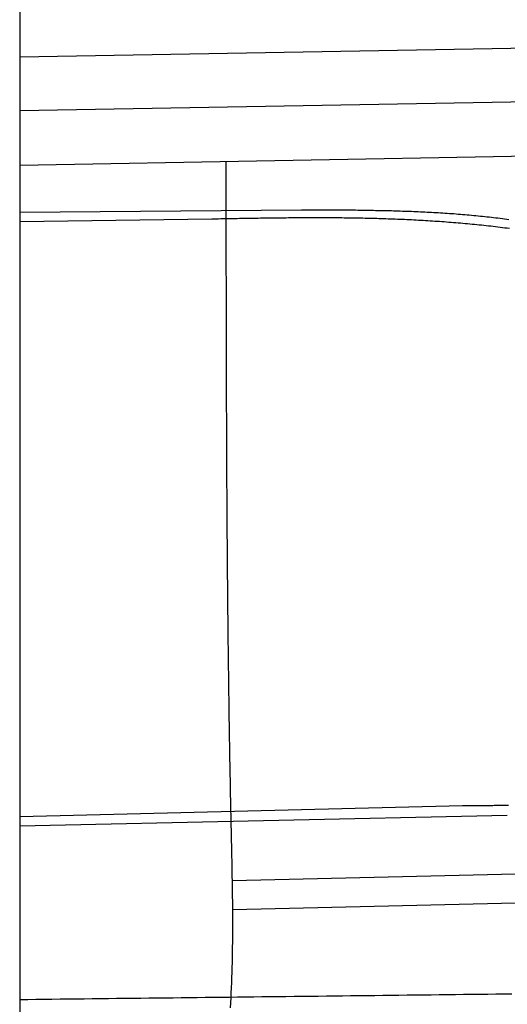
# Model space of a CAD drawing. Extents: x 562 to 7231, y 5417 to 12926.
# Tile 51 of 61: x 4608 to 5124, y 9164 to 10208. Entities that reach past the tile are written whole.
import ezdxf

# ---------------------------------------------------------------- set-up
doc = ezdxf.new("R2010")
doc.units = 0
doc.layers.get('0').update_dxf_attribs({"linetype": 'CONTINUOUS'})
doc.layers.add('CAR', color=10, linetype='CONTINUOUS')

msp = doc.modelspace()

# ---------------------------------------------------------------- linework, layer by layer
msp.add_line((4607.567, 10239.479), (4607.567, 8629.111))
at = {"layer": 'CAR'}
for p, q in [((4607.566, 10168.27), (5442.756, 10182.849)), ((4607.566, 10111.305), (5406, 10125.241)), ((4607.566, 10053.359), (5558.569, 10070.513)), ((4826.505, 10003.194), (4826.468, 10057.307)), ((4607.566, 10003.505), (4906.186, 10006.125)), ((4811.065, 9996.174), (4607.566, 9993.35)), ((4607.566, 9363.091), (5077.108, 9374.758)), ((5124.437, 9364.106), (4607.566, 9352.832)), ((4833.028, 9295.407), (5587.222, 9313.104)), ((4833.384, 9264.429), (5587.876, 9282.303))]:
    msp.add_line(p, q, dxfattribs=at)
for points in [[(5126.6, 9986.15, 0), (5124.13, 9986.47, 0), (5121.66, 9986.79, 0), (5119.19, 9987.1, 0), (5116.72, 9987.41, 0), (5114.25, 9987.71, 0), (5111.78, 9988, 0), (5109.31, 9988.29, 0), (5106.84, 9988.57, 0), (5104.37, 9988.85, 0), (5101.91, 9989.13, 0), (5099.44, 9989.39, 0), (5096.97, 9989.66, 0), (5094.5, 9989.91, 0), (5092.03, 9990.16, 0), (5089.56, 9990.41, 0), (5087.09, 9990.65, 0), (5084.62, 9990.89, 0), (5082.16, 9991.12, 0), (5079.69, 9991.35, 0), (5077.22, 9991.57, 0), (5074.75, 9991.78, 0), (5072.28, 9992, 0), (5069.82, 9992.2, 0), (5067.35, 9992.41, 0), (5064.88, 9992.6, 0), (5062.41, 9992.8, 0), (5059.95, 9992.98, 0), (5057.48, 9993.17, 0), (5055.01, 9993.35, 0), (5052.54, 9993.52, 0), (5050.08, 9993.69, 0), (5047.61, 9993.86, 0), (5045.14, 9994.02, 0), (5042.68, 9994.17, 0), (5040.21, 9994.33, 0), (5037.74, 9994.48, 0), (5035.28, 9994.62, 0), (5032.81, 9994.76, 0), (5030.34, 9994.9, 0), (5027.88, 9995.03, 0), (5025.41, 9995.16, 0), (5022.95, 9995.28, 0), (5020.48, 9995.4, 0), (5018.01, 9995.52, 0), (5015.55, 9995.63, 0), (5013.08, 9995.74, 0), (5010.62, 9995.84, 0), (5008.15, 9995.95, 0), (5005.69, 9996.04, 0), (5003.22, 9996.14, 0), (5000.75, 9996.23, 0), (4998.29, 9996.32, 0), (4995.82, 9996.4, 0), (4993.36, 9996.48, 0), (4990.89, 9996.56, 0), (4988.43, 9996.63, 0), (4985.96, 9996.7, 0), (4983.5, 9996.77, 0), (4981.03, 9996.83, 0), (4978.57, 9996.89, 0), (4976.1, 9996.95, 0), (4973.64, 9997.01, 0), (4971.18, 9997.06, 0), (4968.71, 9997.11, 0), (4966.25, 9997.15, 0), (4963.78, 9997.19, 0), (4961.32, 9997.24, 0), (4958.85, 9997.27, 0), (4956.39, 9997.31, 0), (4953.92, 9997.34, 0), (4951.46, 9997.37, 0), (4949, 9997.4, 0), (4946.53, 9997.42, 0), (4944.07, 9997.44, 0), (4941.6, 9997.46, 0), (4939.14, 9997.48, 0), (4936.68, 9997.49, 0), (4934.21, 9997.51, 0), (4931.75, 9997.52, 0), (4929.29, 9997.52, 0), (4926.82, 9997.53, 0), (4924.36, 9997.53, 0), (4921.9, 9997.53, 0), (4919.43, 9997.53, 0), (4916.97, 9997.53, 0), (4914.5, 9997.53, 0), (4912.04, 9997.52, 0), (4909.58, 9997.51, 0), (4907.11, 9997.5, 0), (4904.65, 9997.49, 0), (4902.19, 9997.48, 0), (4899.73, 9997.46, 0), (4897.26, 9997.44, 0), (4894.8, 9997.42, 0), (4892.34, 9997.4, 0), (4889.87, 9997.38, 0), (4887.41, 9997.36, 0), (4884.95, 9997.34, 0), (4882.48, 9997.31, 0), (4880.02, 9997.28, 0), (4877.56, 9997.25, 0), (4875.09, 9997.22, 0), (4872.63, 9997.19, 0), (4870.17, 9997.16, 0), (4867.71, 9997.13, 0), (4865.24, 9997.1, 0), (4862.78, 9997.06, 0), (4860.32, 9997.02, 0), (4857.86, 9996.99, 0), (4855.39, 9996.95, 0), (4852.93, 9996.91, 0), (4850.47, 9996.87, 0), (4848, 9996.83, 0), (4845.54, 9996.79, 0), (4843.08, 9996.75, 0), (4840.62, 9996.71, 0), (4838.15, 9996.66, 0), (4835.69, 9996.62, 0), (4833.23, 9996.58, 0), (4830.77, 9996.53, 0), (4828.3, 9996.49, 0), (4825.84, 9996.45, 0), (4823.38, 9996.4, 0), (4820.92, 9996.36, 0), (4818.45, 9996.31, 0), (4815.99, 9996.27, 0), (4813.53, 9996.22, 0), (4811.07, 9996.17, 0)], [(4830.97, 9160.3, 0), (4831.29, 9165.65, 0), (4831.58, 9171, 0), (4831.84, 9176.36, 0), (4832.09, 9181.71, 0), (4832.31, 9187.07, 0), (4832.5, 9192.43, 0), (4832.68, 9197.79, 0), (4832.84, 9203.15, 0), (4832.97, 9208.51, 0), (4833.09, 9213.88, 0), (4833.19, 9219.24, 0), (4833.27, 9224.61, 0), (4833.33, 9229.97, 0), (4833.38, 9235.34, 0), (4833.41, 9240.71, 0), (4833.43, 9246.08, 0), (4833.43, 9251.45, 0), (4833.42, 9256.82, 0), (4833.4, 9262.19, 0), (4833.36, 9267.56, 0), (4833.32, 9272.94, 0), (4833.26, 9278.31, 0), (4833.2, 9283.69, 0), (4833.12, 9289.06, 0), (4833.04, 9294.44, 0), (4832.96, 9299.81, 0), (4832.86, 9305.19, 0), (4832.76, 9310.56, 0), (4832.66, 9315.94, 0), (4832.55, 9321.32, 0), (4832.43, 9326.69, 0), (4832.32, 9332.07, 0), (4832.2, 9337.45, 0), (4832.09, 9342.82, 0), (4831.97, 9348.2, 0), (4831.85, 9353.58, 0), (4831.73, 9358.95, 0), (4831.62, 9364.33, 0), (4831.51, 9369.7, 0), (4831.39, 9375.08, 0), (4831.29, 9380.46, 0), (4831.18, 9385.83, 0), (4831.07, 9391.21, 0), (4830.97, 9396.58, 0), (4830.87, 9401.96, 0), (4830.76, 9407.33, 0), (4830.67, 9412.71, 0), (4830.57, 9418.08, 0), (4830.47, 9423.46, 0), (4830.38, 9428.83, 0), (4830.29, 9434.2, 0), (4830.19, 9439.58, 0), (4830.11, 9444.95, 0), (4830.02, 9450.32, 0), (4829.93, 9455.7, 0), (4829.85, 9461.07, 0), (4829.76, 9466.44, 0), (4829.68, 9471.82, 0), (4829.6, 9477.19, 0), (4829.52, 9482.56, 0), (4829.44, 9487.93, 0), (4829.37, 9493.31, 0), (4829.29, 9498.68, 0), (4829.22, 9504.05, 0), (4829.15, 9509.42, 0), (4829.08, 9514.79, 0), (4829.01, 9520.16, 0), (4828.94, 9525.54, 0), (4828.88, 9530.91, 0), (4828.81, 9536.28, 0), (4828.75, 9541.65, 0), (4828.68, 9547.02, 0), (4828.62, 9552.39, 0), (4828.56, 9557.76, 0), (4828.51, 9563.13, 0), (4828.45, 9568.5, 0), (4828.39, 9573.87, 0), (4828.34, 9579.24, 0), (4828.28, 9584.61, 0), (4828.23, 9589.98, 0), (4828.18, 9595.35, 0), (4828.13, 9600.72, 0), (4828.08, 9606.09, 0), (4828.03, 9611.46, 0), (4827.98, 9616.83, 0), (4827.94, 9622.2, 0), (4827.89, 9627.56, 0), (4827.85, 9632.93, 0), (4827.81, 9638.3, 0), (4827.77, 9643.67, 0), (4827.72, 9649.04, 0), (4827.68, 9654.41, 0), (4827.65, 9659.78, 0), (4827.61, 9665.14, 0), (4827.57, 9670.51, 0), (4827.54, 9675.88, 0), (4827.5, 9681.25, 0), (4827.47, 9686.61, 0), (4827.43, 9691.98, 0), (4827.4, 9697.35, 0), (4827.37, 9702.72, 0), (4827.34, 9708.08, 0), (4827.31, 9713.45, 0), (4827.28, 9718.82, 0), (4827.25, 9724.19, 0), (4827.22, 9729.55, 0), (4827.2, 9734.92, 0), (4827.17, 9740.29, 0), (4827.15, 9745.65, 0), (4827.12, 9751.02, 0), (4827.1, 9756.39, 0), (4827.07, 9761.75, 0), (4827.05, 9767.12, 0), (4827.03, 9772.49, 0), (4827.01, 9777.85, 0), (4826.99, 9783.22, 0), (4826.97, 9788.58, 0), (4826.95, 9793.95, 0), (4826.93, 9799.32, 0), (4826.91, 9804.68, 0), (4826.9, 9810.05, 0), (4826.88, 9815.41, 0), (4826.86, 9820.78, 0), (4826.85, 9826.15, 0), (4826.83, 9831.51, 0), (4826.81, 9836.88, 0), (4826.8, 9842.24, 0), (4826.79, 9847.61, 0), (4826.77, 9852.97, 0), (4826.76, 9858.34, 0), (4826.75, 9863.7, 0), (4826.73, 9869.07, 0), (4826.72, 9874.43, 0), (4826.71, 9879.8, 0), (4826.7, 9885.17, 0), (4826.69, 9890.53, 0), (4826.68, 9895.9, 0), (4826.67, 9901.26, 0), (4826.66, 9906.63, 0), (4826.65, 9911.99, 0), (4826.64, 9917.36, 0), (4826.63, 9922.72, 0), (4826.62, 9928.09, 0), (4826.61, 9933.45, 0), (4826.6, 9938.82, 0), (4826.59, 9944.18, 0), (4826.58, 9949.55, 0), (4826.58, 9954.91, 0), (4826.57, 9960.28, 0), (4826.56, 9965.64, 0), (4826.55, 9971.01, 0), (4826.54, 9976.37, 0), (4826.54, 9981.73, 0), (4826.53, 9987.1, 0), (4826.52, 9992.46, 0), (4826.51, 9997.83, 0), (4826.51, 10003.2, 0)], [(4906.19, 10006.1, 0), (4908.57, 10006.1, 0), (4910.96, 10006.1, 0), (4913.35, 10006.1, 0), (4915.73, 10006.1, 0), (4918.12, 10006.1, 0), (4920.51, 10006.1, 0), (4922.89, 10006.1, 0), (4925.28, 10006.1, 0), (4927.67, 10006.1, 0), (4930.05, 10006.1, 0), (4932.44, 10006.1, 0), (4934.83, 10006.1, 0), (4937.21, 10006, 0), (4939.6, 10006, 0), (4941.98, 10006, 0), (4944.37, 10006, 0), (4946.75, 10006, 0), (4949.14, 10006, 0), (4951.52, 10006, 0), (4953.91, 10005.9, 0), (4956.29, 10005.9, 0), (4958.68, 10005.9, 0), (4961.06, 10005.9, 0), (4963.44, 10005.9, 0), (4965.82, 10005.8, 0), (4968.21, 10005.8, 0), (4970.59, 10005.8, 0), (4972.97, 10005.7, 0), (4975.35, 10005.7, 0), (4977.73, 10005.7, 0), (4980.11, 10005.6, 0), (4982.49, 10005.6, 0), (4984.87, 10005.5, 0), (4987.25, 10005.5, 0), (4989.63, 10005.5, 0), (4992, 10005.4, 0), (4994.38, 10005.3, 0), (4996.76, 10005.3, 0), (4999.13, 10005.2, 0), (5001.51, 10005.2, 0), (5003.88, 10005.1, 0), (5006.26, 10005, 0), (5008.63, 10005, 0), (5011, 10004.9, 0), (5013.38, 10004.8, 0), (5015.75, 10004.7, 0), (5018.12, 10004.7, 0), (5020.49, 10004.6, 0), (5022.86, 10004.5, 0), (5025.23, 10004.4, 0), (5027.59, 10004.3, 0), (5029.96, 10004.2, 0), (5032.33, 10004.1, 0), (5034.69, 10004, 0), (5037.06, 10003.9, 0), (5039.42, 10003.7, 0), (5041.78, 10003.6, 0), (5044.15, 10003.5, 0), (5046.51, 10003.4, 0), (5048.87, 10003.2, 0), (5051.23, 10003.1, 0), (5053.58, 10002.9, 0), (5055.94, 10002.8, 0), (5058.3, 10002.6, 0), (5060.65, 10002.5, 0), (5063.01, 10002.3, 0), (5065.36, 10002.2, 0), (5067.71, 10002, 0), (5070.06, 10001.8, 0), (5072.42, 10001.6, 0), (5074.76, 10001.4, 0), (5077.11, 10001.2, 0), (5079.46, 10001.1, 0), (5081.81, 10000.8, 0), (5084.15, 10000.6, 0), (5086.49, 10000.4, 0), (5088.84, 10000.2, 0), (5091.18, 9999.98, 0), (5093.52, 9999.75, 0), (5095.86, 9999.51, 0), (5098.2, 9999.27, 0), (5100.53, 9999.02, 0), (5102.87, 9998.77, 0), (5105.2, 9998.51, 0), (5107.53, 9998.24, 0), (5109.87, 9997.97, 0), (5112.2, 9997.69, 0), (5114.52, 9997.4, 0), (5116.85, 9997.11, 0), (5119.18, 9996.81, 0), (5121.5, 9996.51, 0), (5123.83, 9996.2, 0), (5126.15, 9995.88, 0)], [(5077.11, 9374.76, 0), (5078.5, 9374.76, 0), (5079.89, 9374.77, 0), (5081.28, 9374.78, 0), (5082.66, 9374.78, 0), (5084.05, 9374.79, 0), (5085.44, 9374.79, 0), (5086.83, 9374.8, 0), (5088.22, 9374.81, 0), (5089.61, 9374.81, 0), (5091, 9374.82, 0), (5092.39, 9374.83, 0), (5093.78, 9374.84, 0), (5095.17, 9374.85, 0), (5096.56, 9374.86, 0), (5097.94, 9374.87, 0), (5099.33, 9374.88, 0), (5100.72, 9374.89, 0), (5102.11, 9374.9, 0), (5103.5, 9374.91, 0), (5104.89, 9374.92, 0), (5106.28, 9374.94, 0), (5107.67, 9374.95, 0), (5109.06, 9374.96, 0), (5110.44, 9374.98, 0), (5111.83, 9375, 0), (5113.22, 9375.01, 0), (5114.61, 9375.03, 0), (5116, 9375.05, 0), (5117.39, 9375.07, 0), (5118.77, 9375.09, 0), (5120.16, 9375.12, 0), (5121.55, 9375.14, 0), (5122.94, 9375.17, 0), (5124.33, 9375.19, 0), (5125.72, 9375.22, 0)], [(5129.37, 9174.92, 0), (5120.81, 9174.82, 0), (5112.26, 9174.72, 0), (5103.7, 9174.62, 0), (5095.15, 9174.52, 0), (5086.6, 9174.42, 0), (5078.04, 9174.32, 0), (5069.49, 9174.23, 0), (5060.93, 9174.13, 0), (5052.38, 9174.03, 0), (5043.83, 9173.93, 0), (5035.27, 9173.83, 0), (5026.72, 9173.73, 0), (5018.16, 9173.63, 0), (5009.61, 9173.54, 0), (5001.06, 9173.44, 0), (4992.5, 9173.34, 0), (4983.95, 9173.24, 0), (4975.39, 9173.14, 0), (4966.84, 9173.04, 0), (4958.28, 9172.95, 0), (4949.73, 9172.85, 0), (4941.18, 9172.75, 0), (4932.62, 9172.65, 0), (4924.07, 9172.55, 0), (4915.51, 9172.45, 0), (4906.96, 9172.35, 0), (4898.41, 9172.26, 0), (4889.85, 9172.16, 0), (4881.3, 9172.06, 0), (4872.74, 9171.96, 0), (4864.19, 9171.86, 0), (4855.64, 9171.76, 0), (4847.08, 9171.66, 0), (4838.53, 9171.57, 0), (4829.97, 9171.47, 0), (4821.42, 9171.37, 0), (4812.86, 9171.27, 0), (4804.31, 9171.17, 0), (4795.76, 9171.07, 0), (4787.2, 9170.98, 0), (4778.65, 9170.88, 0), (4770.09, 9170.78, 0), (4761.54, 9170.68, 0), (4752.99, 9170.58, 0), (4744.43, 9170.48, 0), (4735.88, 9170.38, 0), (4727.32, 9170.29, 0), (4718.77, 9170.19, 0), (4710.22, 9170.09, 0), (4701.66, 9169.99, 0), (4693.11, 9169.89, 0), (4684.55, 9169.79, 0), (4676, 9169.69, 0), (4667.44, 9169.6, 0), (4658.89, 9169.5, 0), (4650.34, 9169.4, 0), (4641.78, 9169.3, 0), (4633.23, 9169.2, 0), (4624.67, 9169.1, 0), (4616.12, 9169.01, 0), (4607.57, 9168.91, 0)]]:
    msp.add_polyline3d(points, dxfattribs=at)

doc.saveas('drawing.dxf')
